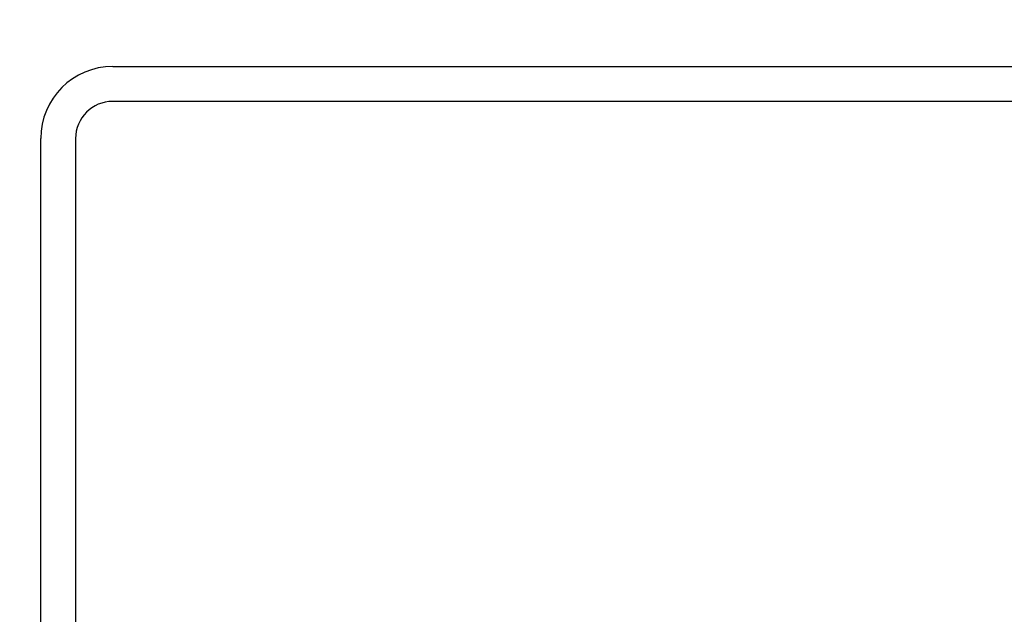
# Model space of a CAD drawing. Header units: inches. Extents: x 0.2 to 10.8, y 0.2 to 8.2.
# Tile 33 of 57: x 5.1319 to 5.2003, y 6.9244 to 6.9656. Entities that reach past the tile are written whole.
import ezdxf

# ---------------------------------------------------------------- set-up
doc = ezdxf.new("R2010")
doc.units = ezdxf.units.IN
doc.header["$MEASUREMENT"] = 0
doc.layers.add('DIMENSIONS', color=140, linetype='Continuous', lineweight=25)
doc.styles.add('SLDTEXTSTYLE0', font='TXT', dxfattribs={"width": 0.7})
doc.dimstyles.new('SLDDIMSTYLE0', dxfattribs={"dimtxt": 0.084961, "dimasz": 0.13, "dimexe": 0, "dimexo": 0.0625, "dimgap": 0.02124, "dimtad": 0, "dimtih": 1, "dimtoh": 1, "dimlfac": 24, "dimrnd": 1e-09, "dimzin": 12, "dimdsep": 46, "dimtxsty": 'SLDTEXTSTYLE0', "dimsah": 1, "dimcen": 0.09, "dimadec": 0, "dimazin": 3, "dimtfac": 1, "dimtofl": 0, "dimtmove": 0, "dimatfit": 3, "dimfxl": 0, "dimfrac": 2, "dimtolj": 1, "dimtzin": 12, "dimarcsym": 0})

# ---------------------------------------------------------------- blocks, each defined once
blk = doc.blocks.new('_D_7')
at = {"layer": 'DIMENSIONS'}
for p, q in [((3.102157, 7.007392), (3.102157, 7.585259)), ((5.237574, 7.007392), (5.237574, 7.585259)), ((3.102157, 7.460259), (3.843205, 7.460259)), ((3.95833, 7.460259), (3.9298, 7.460259)), ((3.9298, 7.460259), (3.9298, 7.325228)), ((4.352157, 7.460259), (4.380687, 7.460259)), ((4.380687, 7.460259), (4.380687, 7.325228)), ((5.237574, 7.460259), (4.467282, 7.460259)), ((3.9298, 7.325228), (3.95833, 7.325228)), ((4.380687, 7.325228), (4.352157, 7.325228))]:
    blk.add_line(p, q, dxfattribs=at)
for points in [[(3.102157, 7.460259), (3.232157, 7.440259), (3.232157, 7.480259)], [(5.237574, 7.460259), (5.107574, 7.480259), (5.107574, 7.440259)]]:
    blk.add_solid(points, dxfattribs=at)
at = {"layer": 'DIMENSIONS', "char_height": 0.0833333, "attachment_point": 1, "style": 'SLDTEXTSTYLE0'}
for s, insert in [('51.25', (3.99367, 7.586702)), ('1301.8', (3.95833, 7.432651))]:
    blk.add_mtext(s, dxfattribs=dict(at, insert=insert))

msp = doc.modelspace()

# ---------------------------------------------------------------- linework, layer by layer
for p, q in [((5.138407, 6.962392), (5.232574, 6.962392)), ((5.232574, 6.959975), (5.138407, 6.959975)), ((5.133407, 6.863225), (5.133407, 6.957392)), ((5.135824, 6.957392), (5.135824, 6.863225))]:
    msp.add_line(p, q)
for radius in [0.005, 0.002583]:
    msp.add_arc((5.138407, 6.957392), radius, 90, 180)

# ---------------------------------------------------------------- dimensions: what is measured, and where the dimension line sits
at = {"layer": 'DIMENSIONS'}
dim = msp.add_linear_dim(base=(5.237574, 7.460259), p1=(3.102157, 6.957392), p2=(5.237574, 6.957392), dimstyle='SLDDIMSTYLE0', dxfattribs=at)
dim.commit()
dim.dimension.update_dxf_attribs({"geometry": '_D_7', "text_midpoint": (4.155244, 7.460259), "dimtype": 160})

doc.saveas('drawing.dxf')
